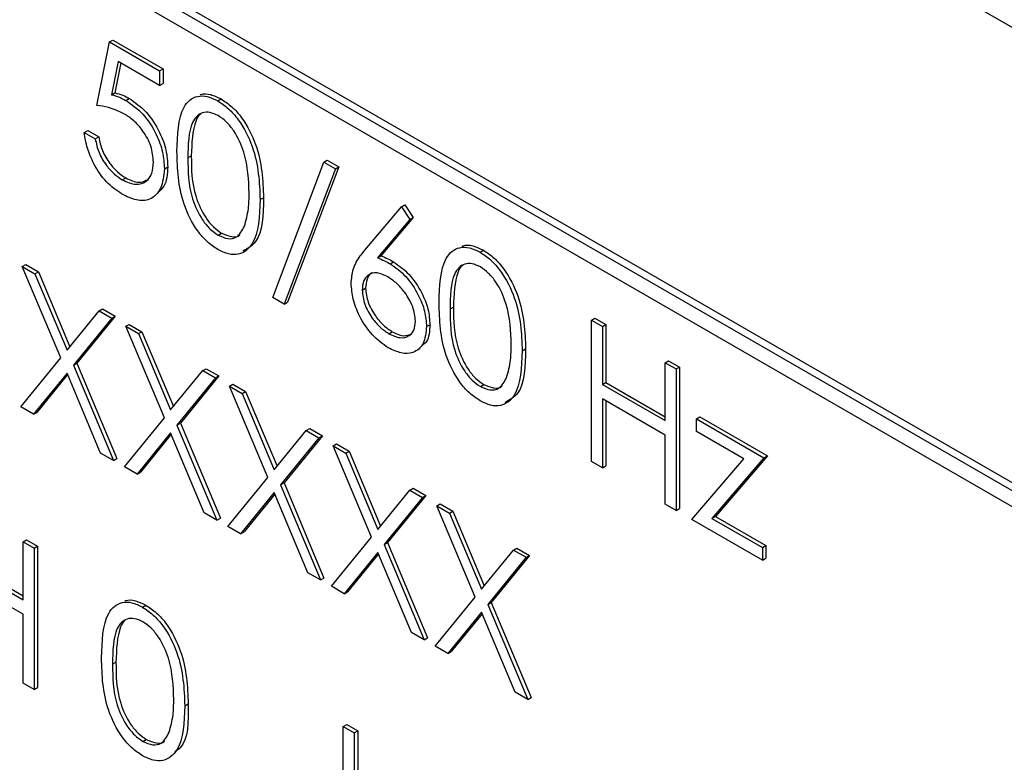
# Paper-space layout 'Blatt4' of a CAD drawing. Header units: millimetres. Extents: x 5 to 418, y 2 to 292.
# Tile 32 of 71: x 128.68 to 131.24, y 159.12 to 161.05. Entities that reach past the tile are written whole.
import ezdxf

# ---------------------------------------------------------------- set-up
doc = ezdxf.new("R2010")
doc.units = ezdxf.units.MM

psp = doc.layouts.new('Blatt4')

# ---------------------------------------------------------------- linework, layer by layer
at = {"color": 7, "linetype": 'Continuous', "lineweight": 25}
for p, q in [((134.1233, 159.3767), (125.2845, 164.4793)), ((132.5146, 159.101), (127.0345, 162.2646)), ((132.5323, 159.1112), (127.0522, 162.2748)), ((127.0345, 162.2238), (132.5146, 159.0602)), ((128.8817, 160.8269), (128.9143, 160.9918)), ((128.9143, 160.9918), (128.9231, 160.9969)), ((128.9143, 160.9918), (129.0448, 160.9165)), ((128.9231, 160.9969), (129.0537, 160.9216)), ((128.9366, 160.9413), (128.9195, 160.8545)), ((128.9436, 160.9372), (128.9283, 160.8596)), ((129.0448, 160.8788), (128.9366, 160.9413)), ((129.0448, 160.9165), (129.0537, 160.9216)), ((129.0448, 160.9165), (129.0448, 160.8788)), ((129.0537, 160.9216), (129.0537, 160.8839)), ((129.0448, 160.8788), (129.0537, 160.8839)), ((128.9195, 160.8545), (128.9283, 160.8596)), ((128.9569, 160.84), (128.9658, 160.8451)), ((129.1961, 160.8386), (129.2049, 160.8437)), ((128.849, 160.7563), (128.8579, 160.7614)), ((128.849, 160.7563), (128.8776, 160.7398)), ((128.8579, 160.7614), (128.8864, 160.7449)), ((128.8776, 160.7398), (128.8864, 160.7449)), ((129.3386, 160.3276), (129.4717, 160.6795)), ((129.4717, 160.6795), (129.4805, 160.6846)), ((129.4717, 160.6795), (129.5017, 160.6621)), ((129.4805, 160.6846), (129.5106, 160.6672)), ((129.0571, 160.662), (129.0659, 160.6671)), ((129.5017, 160.6621), (129.3687, 160.3103)), ((129.5106, 160.6672), (129.3775, 160.3154)), ((129.5017, 160.6621), (129.5106, 160.6672)), ((128.9478, 160.6333), (128.9566, 160.6384)), ((129.3059, 160.5819), (129.3148, 160.587)), ((129.6731, 160.5632), (129.6819, 160.5683)), ((129.6819, 160.5683), (129.7039, 160.5357)), ((129.5781, 160.4504), (129.6731, 160.5632)), ((129.6731, 160.5632), (129.6951, 160.5306)), ((129.6951, 160.5306), (129.611, 160.4306)), ((129.7039, 160.5357), (129.6198, 160.4357)), ((129.6951, 160.5306), (129.7039, 160.5357)), ((129.1971, 160.4894), (129.2059, 160.4945)), ((129.8774, 160.4453), (129.8862, 160.4504)), ((129.611, 160.4306), (129.6198, 160.4357)), ((129.644, 160.4151), (129.6528, 160.4203)), ((128.6879, 160.4081), (128.6967, 160.4132)), ((128.6879, 160.4081), (128.7208, 160.389)), ((128.7877, 160.1704), (128.6879, 160.4081)), ((128.6967, 160.4132), (128.7297, 160.3941)), ((128.7208, 160.389), (128.7297, 160.3941)), ((128.7208, 160.389), (128.8042, 160.1906)), ((128.7297, 160.3941), (128.8114, 160.1995)), ((129.5711, 160.3464), (129.5799, 160.3515)), ((129.3687, 160.3103), (129.3386, 160.3276)), ((129.3687, 160.3103), (129.3775, 160.3154)), ((128.8042, 160.1906), (128.8875, 160.2928)), ((128.8875, 160.2928), (128.8963, 160.2979)), ((128.8875, 160.2928), (128.9204, 160.2738)), ((128.8963, 160.2979), (128.9293, 160.2789)), ((128.9204, 160.2738), (128.8207, 160.1514)), ((128.9293, 160.2789), (128.8295, 160.1565)), ((128.9204, 160.2738), (128.9293, 160.2789)), ((130.1667, 160.2688), (130.1755, 160.2739)), ((130.1667, 160.2688), (130.1953, 160.2523)), ((130.1667, 159.9014), (130.1667, 160.2688)), ((130.1755, 160.2739), (130.2041, 160.2574)), ((128.9571, 160.2526), (128.966, 160.2577)), ((128.9571, 160.2526), (128.9901, 160.2336)), ((129.057, 160.015), (128.9571, 160.2526)), ((128.966, 160.2577), (128.9989, 160.2387)), ((128.9901, 160.2336), (128.9989, 160.2387)), ((128.9989, 160.2387), (129.0806, 160.0441)), ((129.6404, 160.2334), (129.6493, 160.2386)), ((129.7384, 160.2518), (129.7472, 160.2569)), ((130.1953, 160.2523), (130.2041, 160.2574)), ((130.1953, 160.2523), (130.1953, 160.1016)), ((130.2041, 160.2574), (130.2041, 160.1067)), ((128.9901, 160.2336), (129.0734, 160.0352)), ((129.9872, 160.1886), (129.996, 160.1937)), ((128.6838, 160.043), (128.7877, 160.1704)), ((130.3584, 160.1581), (130.3673, 160.1632)), ((130.3584, 160.0074), (130.3584, 160.1581)), ((130.3584, 160.1581), (130.387, 160.1417)), ((130.3673, 160.1632), (130.3958, 160.1468)), ((128.8207, 160.1514), (128.8295, 160.1565)), ((128.8207, 160.1514), (128.9245, 159.904)), ((128.8295, 160.1565), (128.9333, 159.9091)), ((129.0734, 160.0352), (129.1567, 160.1374)), ((129.1567, 160.1374), (129.1656, 160.1425)), ((129.1567, 160.1374), (129.1897, 160.1184)), ((129.1656, 160.1425), (129.1985, 160.1235)), ((130.387, 160.1417), (130.3958, 160.1468)), ((130.387, 160.1417), (130.387, 159.7742)), ((130.3958, 160.1468), (130.3958, 159.7793)), ((128.8042, 160.1312), (128.7168, 160.0239)), ((128.8057, 160.1274), (128.7256, 160.029)), ((128.8915, 159.923), (128.8042, 160.1312)), ((129.1897, 160.1184), (129.0899, 159.9959)), ((129.1985, 160.1235), (129.0987, 160.001)), ((129.1897, 160.1184), (129.1985, 160.1235)), ((129.2264, 160.0972), (129.2352, 160.1023)), ((129.2264, 160.0972), (129.2593, 160.0782)), ((129.3262, 159.8595), (129.2264, 160.0972)), ((129.2352, 160.1023), (129.2682, 160.0833)), ((129.2593, 160.0782), (129.2682, 160.0833)), ((129.2682, 160.0833), (129.3499, 159.8887)), ((129.8783, 160.0961), (129.8872, 160.1012)), ((130.1953, 160.1016), (130.2041, 160.1067)), ((130.1953, 160.1016), (130.3584, 160.0074)), ((130.2041, 160.1067), (130.3584, 160.0176)), ((129.2593, 160.0782), (129.3426, 159.8798)), ((130.3584, 159.9697), (130.1953, 160.0639)), ((130.1953, 160.0639), (130.1953, 159.8849)), ((130.2041, 160.0588), (130.2041, 159.89)), ((128.7168, 160.0239), (128.6838, 160.043)), ((128.7168, 160.0239), (128.7256, 160.029)), ((128.9531, 159.8875), (129.057, 160.015)), ((130.44, 160.0121), (130.4489, 160.0172)), ((130.44, 160.0121), (130.6154, 159.9109)), ((130.44, 159.9791), (130.44, 160.0121)), ((130.4489, 160.0172), (130.6243, 159.916)), ((129.0899, 159.9959), (129.0987, 160.001)), ((129.0899, 159.9959), (129.1937, 159.7486)), ((129.0987, 160.001), (129.2026, 159.7537)), ((129.3426, 159.8798), (129.426, 159.982)), ((129.426, 159.982), (129.4348, 159.9871)), ((129.426, 159.982), (129.4589, 159.963)), ((129.4348, 159.9871), (129.4677, 159.9681)), ((130.5631, 159.9081), (130.44, 159.9791)), ((129.0734, 159.9757), (128.986, 159.8685)), ((129.075, 159.9719), (128.9949, 159.8736)), ((129.1608, 159.7676), (129.0734, 159.9757)), ((129.4589, 159.963), (129.3592, 159.8405)), ((129.4677, 159.9681), (129.368, 159.8456)), ((129.4589, 159.963), (129.4677, 159.9681)), ((130.3584, 159.7907), (130.3584, 159.9697)), ((129.4956, 159.9418), (129.5045, 159.9469)), ((129.4956, 159.9418), (129.5286, 159.9227)), ((129.5954, 159.7041), (129.4956, 159.9418)), ((129.5045, 159.9469), (129.5374, 159.9278)), ((129.5286, 159.9227), (129.5374, 159.9278)), ((129.5374, 159.9278), (129.6191, 159.7332)), ((128.9245, 159.904), (128.8915, 159.923)), ((128.9245, 159.904), (128.9333, 159.9091)), ((129.5286, 159.9227), (129.6119, 159.7243)), ((130.4278, 159.7507), (130.5631, 159.9081)), ((130.6154, 159.9109), (130.4802, 159.7534)), ((130.6243, 159.916), (130.489, 159.7585)), ((130.6154, 159.9109), (130.6243, 159.916)), ((128.986, 159.8685), (128.9531, 159.8875)), ((130.1953, 159.8849), (130.1667, 159.9014)), ((130.1953, 159.8849), (130.2041, 159.89)), ((128.986, 159.8685), (128.9949, 159.8736)), ((129.2223, 159.7321), (129.3262, 159.8595)), ((129.3592, 159.8405), (129.368, 159.8456)), ((129.3592, 159.8405), (129.463, 159.5932)), ((129.368, 159.8456), (129.4718, 159.5983)), ((129.6119, 159.7243), (129.6952, 159.8265)), ((129.6952, 159.8265), (129.704, 159.8316)), ((129.6952, 159.8265), (129.7282, 159.8075)), ((129.704, 159.8316), (129.737, 159.8126)), ((129.3426, 159.8203), (129.2553, 159.7131)), ((129.3442, 159.8165), (129.2641, 159.7182)), ((129.43, 159.6122), (129.3426, 159.8203)), ((129.7282, 159.8075), (129.6284, 159.6851)), ((129.737, 159.8126), (129.6372, 159.6902)), ((129.7282, 159.8075), (129.737, 159.8126)), ((129.7649, 159.7863), (129.7737, 159.7914)), ((129.7649, 159.7863), (129.7978, 159.7673)), ((129.8647, 159.5487), (129.7649, 159.7863)), ((129.7737, 159.7914), (129.8067, 159.7724)), ((130.387, 159.7742), (130.3584, 159.7907)), ((130.387, 159.7742), (130.3958, 159.7793)), ((129.1937, 159.7486), (129.1608, 159.7676)), ((129.1937, 159.7486), (129.2026, 159.7537)), ((129.7978, 159.7673), (129.8067, 159.7724)), ((129.7978, 159.7673), (129.8811, 159.5689)), ((129.8067, 159.7724), (129.8884, 159.5778)), ((130.6114, 159.6447), (130.4278, 159.7507)), ((130.4802, 159.7534), (130.489, 159.7585)), ((130.4802, 159.7534), (130.6114, 159.6777)), ((130.489, 159.7585), (130.6202, 159.6828)), ((129.2553, 159.7131), (129.2223, 159.7321)), ((128.6899, 159.6924), (128.6988, 159.6975)), ((128.6988, 159.6975), (128.7273, 159.681)), ((129.2553, 159.7131), (129.2641, 159.7182)), ((129.4915, 159.5767), (129.5954, 159.7041)), ((128.6899, 159.6924), (128.7185, 159.6759)), ((128.6899, 159.5417), (128.6899, 159.6924)), ((128.7185, 159.6759), (128.7273, 159.681)), ((128.7185, 159.6759), (128.7185, 159.3085)), ((128.7273, 159.681), (128.7273, 159.3136)), ((129.6284, 159.6851), (129.6372, 159.6902)), ((129.6284, 159.6851), (129.7322, 159.4377)), ((129.6372, 159.6902), (129.7411, 159.4428)), ((129.9644, 159.6711), (129.9733, 159.6762)), ((129.9733, 159.6762), (130.0062, 159.6572)), ((130.6114, 159.6777), (130.6202, 159.6828)), ((130.6114, 159.6777), (130.6114, 159.6447)), ((130.6202, 159.6828), (130.6202, 159.6498)), ((129.6119, 159.6649), (129.5245, 159.5576)), ((129.6135, 159.6611), (129.5333, 159.5627)), ((129.6993, 159.4567), (129.6119, 159.6649)), ((129.8811, 159.5689), (129.9644, 159.6711)), ((129.9974, 159.6521), (129.8976, 159.5296)), ((130.0062, 159.6572), (129.9065, 159.5347)), ((129.9644, 159.6711), (129.9974, 159.6521)), ((129.9974, 159.6521), (130.0062, 159.6572)), ((130.6114, 159.6447), (130.6202, 159.6498)), ((128.5268, 159.6359), (128.6899, 159.5417)), ((128.5356, 159.641), (128.6899, 159.5519)), ((128.6899, 159.504), (128.5268, 159.5982)), ((129.463, 159.5932), (129.43, 159.6122)), ((129.463, 159.5932), (129.4718, 159.5983)), ((129.5245, 159.5576), (129.4915, 159.5767)), ((129.5245, 159.5576), (129.5333, 159.5627)), ((129.7608, 159.4212), (129.8647, 159.5487)), ((129.0003, 159.5227), (129.0091, 159.5278)), ((129.8976, 159.5296), (129.9065, 159.5347)), ((129.8976, 159.5296), (130.0015, 159.2823)), ((129.9065, 159.5347), (130.0103, 159.2874)), ((128.6899, 159.325), (128.6899, 159.504)), ((129.8811, 159.5094), (129.7937, 159.4022)), ((129.8827, 159.5056), (129.8026, 159.4073)), ((129.9685, 159.3013), (129.8811, 159.5094)), ((129.7322, 159.4377), (129.6993, 159.4567)), ((129.7322, 159.4377), (129.7411, 159.4428)), ((129.7937, 159.4022), (129.7608, 159.4212)), ((129.7937, 159.4022), (129.8026, 159.4073)), ((128.7185, 159.3085), (128.6899, 159.325)), ((128.7185, 159.3085), (128.7273, 159.3136)), ((130.0015, 159.2823), (129.9685, 159.3013)), ((129.1101, 159.266), (129.119, 159.2711)), ((130.0015, 159.2823), (130.0103, 159.2874)), ((129.5221, 159.212), (129.531, 159.2171)), ((129.5221, 159.212), (129.5507, 159.1955)), ((129.5221, 158.9901), (129.5221, 159.212)), ((129.531, 159.2171), (129.5595, 159.2006)), ((129.5507, 159.1955), (129.5595, 159.2006)), ((129.5507, 159.1955), (129.5507, 158.9753)), ((129.5595, 159.2006), (129.5595, 158.9804)), ((129.0012, 159.1735), (129.0101, 159.1786))]:
    psp.add_line(p, q, dxfattribs=at)
at = {"color": 7, "linetype": 'Continuous', "lineweight": 18}
for p, q in [((129.1183, 160.6903), (129.1271, 160.6955)), ((129.7995, 160.2971), (129.8084, 160.3022)), ((128.9225, 159.3744), (128.9313, 159.3795))]:
    psp.add_line(p, q, dxfattribs=at)
at = {"color": 7, "linetype": 'Continuous', "lineweight": 25}
for points, knots in [([(128.9195, 160.8545), (128.9263, 160.8527), (128.9386, 160.8495), (128.9513, 160.8429), (128.9569, 160.84)], [0, 0, 0, 0, 0.560083, 1, 1, 1, 1]), ([(128.9283, 160.8596), (128.9352, 160.8578), (128.9475, 160.8546), (128.9602, 160.848), (128.9658, 160.8451)], [0, 0, 0, 0, 0.560083, 1, 1, 1, 1]), ([(129.0897, 160.7067), (129.0909, 160.7499), (129.0925, 160.8039), (129.1221, 160.8419), (129.1428, 160.852), (129.1682, 160.852), (129.1868, 160.8431), (129.1961, 160.8386)], [0, 0, 0, 0, 0.498706, 0.62418, 0.749472, 0.87475, 1, 1, 1, 1]), ([(129.1499, 160.8542), (129.1507, 160.8546), (129.1583, 160.8585), (129.1773, 160.8566), (129.1957, 160.848), (129.2049, 160.8437)], [0, 0, 0, 0, 0.05797, 0.529039, 1, 1, 1, 1]), ([(128.9518, 160.8053), (128.9383, 160.8115), (128.9142, 160.8225), (128.8916, 160.8256), (128.8817, 160.8269)], [0, 0, 0, 0, 0.5594074, 1, 1, 1, 1]), ([(128.9569, 160.84), (128.9722, 160.8294), (129.0026, 160.8081), (129.036, 160.7557), (129.0547, 160.7047), (129.0563, 160.6763), (129.0571, 160.662)], [0, 0, 0, 0, 0.279692, 0.559026, 0.77929, 1, 1, 1, 1]), ([(128.9658, 160.8451), (128.981, 160.8345), (129.0114, 160.8132), (129.0449, 160.7608), (129.0635, 160.7098), (129.0651, 160.6814), (129.0659, 160.6671)], [0, 0, 0, 0, 0.279692, 0.559026, 0.77929, 1, 1, 1, 1]), ([(129.1961, 160.8386), (129.2055, 160.8323), (129.2242, 160.8197), (129.2583, 160.7809), (129.3013, 160.6947), (129.3041, 160.627), (129.3059, 160.5819)], [0, 0, 0, 0, 0.125604, 0.2512, 0.500582, 1, 1, 1, 1]), ([(129.2049, 160.8437), (129.2143, 160.8374), (129.233, 160.8248), (129.2672, 160.786), (129.3102, 160.6998), (129.3129, 160.6321), (129.3148, 160.587)], [0, 0, 0, 0, 0.125604, 0.2512, 0.500582, 1, 1, 1, 1]), ([(129.0285, 160.6799), (129.0273, 160.6933), (129.025, 160.72), (129.0036, 160.76), (128.9776, 160.7887), (128.9604, 160.7998), (128.9518, 160.8053)], [0, 0, 0, 0, 0.279539, 0.558617, 0.779044, 1, 1, 1, 1]), ([(129.1971, 160.8003), (129.1898, 160.8037), (129.1752, 160.8104), (129.1558, 160.8087), (129.1404, 160.7995), (129.1193, 160.7669), (129.1187, 160.7244), (129.1183, 160.6903)], [0, 0, 0, 0, 0.125135, 0.250414, 0.375517, 0.500844, 1, 1, 1, 1]), ([(129.1504, 160.8037), (129.1503, 160.8036), (129.1451, 160.8005), (129.1295, 160.7699), (129.1282, 160.7285), (129.1271, 160.6955)], [0, 0, 0, 0, 0.004514, 0.204297, 1, 1, 1, 1]), ([(129.2774, 160.5985), (129.2762, 160.6333), (129.2744, 160.6854), (129.2446, 160.7531), (129.2189, 160.7851), (129.2043, 160.7952), (129.1971, 160.8003)], [0, 0, 0, 0, 0.500071, 0.749021, 0.874595, 1, 1, 1, 1]), ([(128.9461, 160.5966), (128.9325, 160.6061), (128.9052, 160.625), (128.8744, 160.671), (128.8553, 160.7163), (128.8511, 160.7429), (128.849, 160.7563)], [0, 0, 0, 0, 0.279621, 0.559021, 0.77938, 1, 1, 1, 1]), ([(128.8776, 160.7398), (128.88, 160.728), (128.885, 160.7044), (128.9044, 160.6722), (128.926, 160.648), (128.9405, 160.6382), (128.9478, 160.6333)], [0, 0, 0, 0, 0.280052, 0.559161, 0.779588, 1, 1, 1, 1]), ([(128.8864, 160.7449), (128.8889, 160.7331), (128.8938, 160.7095), (128.9132, 160.6773), (128.9349, 160.6531), (128.9494, 160.6433), (128.9566, 160.6384)], [0, 0, 0, 0, 0.280052, 0.559161, 0.779588, 1, 1, 1, 1]), ([(129.1961, 160.4523), (129.1868, 160.4585), (129.1682, 160.471), (129.1345, 160.5097), (129.0927, 160.5956), (129.0909, 160.6622), (129.0897, 160.7067)], [0, 0, 0, 0, 0.125548, 0.251089, 0.500249, 1, 1, 1, 1]), ([(129.1271, 160.6955), (129.1273, 160.661), (129.1277, 160.6093), (129.1583, 160.5415), (129.1841, 160.5098), (129.1986, 160.4996), (129.2059, 160.4945)], [0, 0, 0, 0, 0.500294, 0.749089, 0.874611, 1, 1, 1, 1]), ([(128.9478, 160.6333), (128.9597, 160.6281), (128.9835, 160.6175), (129.0101, 160.6273), (129.0263, 160.6487), (129.0278, 160.6695), (129.0285, 160.6799)], [0, 0, 0, 0, 0.27962, 0.55936, 0.77956, 1, 1, 1, 1]), ([(129.1183, 160.6903), (129.1185, 160.6559), (129.1189, 160.6042), (129.1494, 160.5364), (129.1752, 160.5047), (129.1898, 160.4945), (129.1971, 160.4894)], [0, 0, 0, 0, 0.500294, 0.749089, 0.874611, 1, 1, 1, 1]), ([(129.0571, 160.662), (129.0552, 160.644), (129.0515, 160.6081), (129.0229, 160.5803), (128.9851, 160.5775), (128.9591, 160.5902), (128.9461, 160.5966)], [0, 0, 0, 0, 0.279864, 0.559269, 0.779421, 1, 1, 1, 1]), ([(129.0659, 160.6671), (129.0647, 160.6482), (129.0628, 160.6187), (129.0458, 160.6055), (129.0397, 160.6008)], [0, 0, 0, 0, 0.6391, 1, 1, 1, 1]), ([(128.9566, 160.6384), (128.9687, 160.6328), (128.9906, 160.6225), (129.0066, 160.6305), (129.0137, 160.6341)], [0, 0, 0, 0, 0.553911, 1, 1, 1, 1]), ([(129.2653, 160.5131), (129.2694, 160.5277), (129.2766, 160.5538), (129.2771, 160.5848), (129.2774, 160.5985)], [0, 0, 0, 0, 0.559605, 1, 1, 1, 1]), ([(129.3059, 160.5819), (129.3042, 160.5388), (129.3015, 160.4742), (129.2582, 160.4383), (129.2242, 160.4387), (129.2055, 160.4477), (129.1961, 160.4523)], [0, 0, 0, 0, 0.499405, 0.748739, 0.874367, 1, 1, 1, 1]), ([(129.3148, 160.587), (129.3138, 160.5422), (129.3125, 160.4769), (129.2733, 160.4546), (129.261, 160.4476)], [0, 0, 0, 0, 0.68684, 1, 1, 1, 1]), ([(129.1971, 160.4894), (129.2057, 160.4857), (129.2231, 160.4781), (129.25, 160.4836), (129.2595, 160.5019), (129.2653, 160.5131)], [0, 0, 0, 0, 0.280266, 0.560788, 1, 1, 1, 1]), ([(129.2059, 160.4945), (129.2144, 160.4911), (129.2313, 160.4842), (129.2488, 160.4841), (129.2534, 160.4904), (129.2535, 160.4906)], [0, 0, 0, 0, 0.492393, 0.985236, 1, 1, 1, 1]), ([(129.8312, 160.4609), (129.832, 160.4613), (129.8396, 160.4652), (129.8586, 160.4633), (129.877, 160.4547), (129.8862, 160.4504)], [0, 0, 0, 0, 0.057969, 0.529027, 1, 1, 1, 1]), ([(129.5425, 160.3642), (129.5437, 160.3767), (129.5455, 160.3972), (129.5556, 160.4194), (129.5661, 160.4358), (129.5741, 160.4455), (129.5781, 160.4504)], [0, 0, 0, 0, 0.339376, 0.559484, 0.779729, 1, 1, 1, 1]), ([(129.771, 160.3134), (129.7722, 160.3566), (129.7738, 160.4106), (129.8034, 160.4487), (129.8241, 160.4587), (129.8495, 160.4588), (129.8681, 160.4498), (129.8774, 160.4453)], [0, 0, 0, 0, 0.498705, 0.624176, 0.749467, 0.874745, 1, 1, 1, 1]), ([(129.8774, 160.4453), (129.8867, 160.439), (129.9055, 160.4265), (129.9396, 160.3876), (129.9826, 160.3014), (129.9854, 160.2337), (129.9872, 160.1886)], [0, 0, 0, 0, 0.125599, 0.251195, 0.500579, 1, 1, 1, 1]), ([(129.8862, 160.4504), (129.8956, 160.4441), (129.9143, 160.4316), (129.9484, 160.3927), (129.9915, 160.3065), (129.9942, 160.2388), (129.996, 160.1937)], [0, 0, 0, 0, 0.125599, 0.251195, 0.500579, 1, 1, 1, 1]), ([(129.611, 160.4306), (129.6171, 160.4282), (129.628, 160.4239), (129.6391, 160.4178), (129.644, 160.4151)], [0, 0, 0, 0, 0.559929, 1, 1, 1, 1]), ([(129.6198, 160.4357), (129.626, 160.4333), (129.6369, 160.429), (129.6479, 160.4229), (129.6528, 160.4203)], [0, 0, 0, 0, 0.559929, 1, 1, 1, 1]), ([(129.644, 160.4151), (129.6579, 160.4053), (129.6858, 160.3855), (129.7168, 160.3381), (129.7356, 160.2913), (129.7374, 160.265), (129.7384, 160.2518)], [0, 0, 0, 0, 0.279637, 0.559327, 0.779529, 1, 1, 1, 1]), ([(129.6528, 160.4203), (129.6667, 160.4104), (129.6946, 160.3906), (129.7256, 160.3432), (129.7444, 160.2964), (129.7463, 160.2701), (129.7472, 160.2569)], [0, 0, 0, 0, 0.279637, 0.559327, 0.779529, 1, 1, 1, 1]), ([(129.8783, 160.407), (129.871, 160.4104), (129.8564, 160.4172), (129.8371, 160.4154), (129.8216, 160.4062), (129.8006, 160.3736), (129.8, 160.3311), (129.7995, 160.2971)], [0, 0, 0, 0, 0.125142, 0.250421, 0.375523, 0.500846, 1, 1, 1, 1]), ([(129.638, 160.3809), (129.6283, 160.3856), (129.6089, 160.3948), (129.5867, 160.3883), (129.5732, 160.3714), (129.5718, 160.3547), (129.5711, 160.3464)], [0, 0, 0, 0, 0.280119, 0.559519, 0.779719, 1, 1, 1, 1]), ([(129.5986, 160.3914), (129.5975, 160.3912), (129.5902, 160.3896), (129.5823, 160.3758), (129.5807, 160.3596), (129.5799, 160.3515)], [0, 0, 0, 0, 0.081821, 0.540826, 1, 1, 1, 1]), ([(129.8317, 160.4104), (129.8315, 160.4103), (129.8263, 160.4072), (129.8108, 160.3765), (129.8095, 160.3352), (129.8084, 160.3022)], [0, 0, 0, 0, 0.004523, 0.204299, 1, 1, 1, 1]), ([(129.9586, 160.2052), (129.9575, 160.24), (129.9557, 160.2921), (129.9259, 160.3598), (129.9002, 160.3918), (129.8856, 160.4019), (129.8783, 160.407)], [0, 0, 0, 0, 0.500072, 0.749021, 0.874602, 1, 1, 1, 1]), ([(129.6389, 160.1966), (129.6247, 160.2068), (129.5962, 160.2272), (129.5641, 160.2756), (129.5459, 160.3236), (129.5436, 160.3506), (129.5425, 160.3642)], [0, 0, 0, 0, 0.279665, 0.559083, 0.779558, 1, 1, 1, 1]), ([(129.7098, 160.2663), (129.7083, 160.2786), (129.7054, 160.3034), (129.6845, 160.3387), (129.6615, 160.3654), (129.6458, 160.3758), (129.638, 160.3809)], [0, 0, 0, 0, 0.278754, 0.558604, 0.779148, 1, 1, 1, 1]), ([(129.5711, 160.3464), (129.5725, 160.3343), (129.5752, 160.3101), (129.5951, 160.2753), (129.6174, 160.2488), (129.6328, 160.2386), (129.6404, 160.2334)], [0, 0, 0, 0, 0.2790594, 0.5588218, 0.7793028, 1, 1, 1, 1]), ([(129.5799, 160.3515), (129.5813, 160.3394), (129.584, 160.3152), (129.6039, 160.2804), (129.6263, 160.2539), (129.6416, 160.2437), (129.6493, 160.2386)], [0, 0, 0, 0, 0.2790594, 0.5588218, 0.7793028, 1, 1, 1, 1]), ([(129.8774, 160.059), (129.8681, 160.0652), (129.8495, 160.0777), (129.8157, 160.1164), (129.7739, 160.2023), (129.7722, 160.2689), (129.771, 160.3134)], [0, 0, 0, 0, 0.125548, 0.251088, 0.500251, 1, 1, 1, 1]), ([(129.7995, 160.2971), (129.7998, 160.2626), (129.8001, 160.2109), (129.8307, 160.1431), (129.8565, 160.1114), (129.8711, 160.1012), (129.8783, 160.0961)], [0, 0, 0, 0, 0.50029, 0.749089, 0.874605, 1, 1, 1, 1]), ([(129.8084, 160.3022), (129.8086, 160.2677), (129.809, 160.216), (129.8395, 160.1482), (129.8653, 160.1165), (129.8799, 160.1063), (129.8872, 160.1012)], [0, 0, 0, 0, 0.50029, 0.749089, 0.874605, 1, 1, 1, 1]), ([(129.6404, 160.2334), (129.6502, 160.2289), (129.6698, 160.2199), (129.6924, 160.2257), (129.7074, 160.2411), (129.709, 160.2579), (129.7098, 160.2663)], [0, 0, 0, 0, 0.280012, 0.559846, 0.779988, 1, 1, 1, 1]), ([(129.7384, 160.2518), (129.7367, 160.2359), (129.7334, 160.2042), (129.7063, 160.1826), (129.6731, 160.1806), (129.6503, 160.1913), (129.6389, 160.1966)], [0, 0, 0, 0, 0.2796285, 0.5589587, 0.7794742, 1, 1, 1, 1]), ([(129.6493, 160.2386), (129.6592, 160.2338), (129.6787, 160.2245), (129.6937, 160.2304), (129.7011, 160.2333)], [0, 0, 0, 0, 0.507053, 1, 1, 1, 1]), ([(129.7472, 160.2569), (129.7462, 160.2401), (129.7448, 160.2154), (129.7302, 160.2055), (129.7256, 160.2024)], [0, 0, 0, 0, 0.680512, 1, 1, 1, 1]), ([(129.9872, 160.1886), (129.9854, 160.1455), (129.9828, 160.0809), (129.9395, 160.045), (129.9054, 160.0454), (129.8867, 160.0545), (129.8774, 160.059)], [0, 0, 0, 0, 0.499406, 0.748745, 0.874373, 1, 1, 1, 1]), ([(129.996, 160.1937), (129.9951, 160.1489), (129.9938, 160.0836), (129.9546, 160.0613), (129.9423, 160.0543)], [0, 0, 0, 0, 0.68684, 1, 1, 1, 1]), ([(129.9466, 160.1198), (129.9506, 160.1344), (129.9579, 160.1605), (129.9584, 160.1915), (129.9586, 160.2052)], [0, 0, 0, 0, 0.559603, 1, 1, 1, 1]), ([(129.8783, 160.0961), (129.887, 160.0924), (129.9044, 160.0848), (129.9313, 160.0903), (129.9408, 160.1086), (129.9466, 160.1198)], [0, 0, 0, 0, 0.280254, 0.560777, 1, 1, 1, 1]), ([(129.8872, 160.1012), (129.8957, 160.0978), (129.9126, 160.0909), (129.93, 160.0909), (129.9346, 160.0971), (129.9348, 160.0973)], [0, 0, 0, 0, 0.492375, 0.985223, 1, 1, 1, 1]), ([(128.8939, 159.3908), (128.8951, 159.4339), (128.8967, 159.488), (128.9263, 159.526), (128.947, 159.536), (128.9724, 159.5361), (128.991, 159.5272), (129.0003, 159.5227)], [0, 0, 0, 0, 0.4987, 0.624176, 0.749468, 0.874745, 1, 1, 1, 1]), ([(128.9541, 159.5383), (128.9549, 159.5387), (128.9625, 159.5426), (128.9815, 159.5407), (128.9999, 159.5321), (129.0091, 159.5278)], [0, 0, 0, 0, 0.057969, 0.529027, 1, 1, 1, 1]), ([(129.0003, 159.5227), (129.0097, 159.5164), (129.0284, 159.5038), (129.0625, 159.465), (129.1055, 159.3788), (129.1083, 159.3111), (129.1101, 159.266)], [0, 0, 0, 0, 0.125599, 0.251195, 0.500579, 1, 1, 1, 1]), ([(129.0091, 159.5278), (129.0185, 159.5215), (129.0372, 159.5089), (129.0714, 159.4701), (129.1144, 159.3839), (129.1171, 159.3162), (129.119, 159.2711)], [0, 0, 0, 0, 0.125599, 0.251195, 0.500579, 1, 1, 1, 1]), ([(129.0012, 159.4844), (128.9939, 159.4878), (128.9794, 159.4945), (128.96, 159.4928), (128.9446, 159.4836), (128.9235, 159.451), (128.9229, 159.4085), (128.9225, 159.3744)], [0, 0, 0, 0, 0.125136, 0.250413, 0.375517, 0.500847, 1, 1, 1, 1]), ([(128.9546, 159.4877), (128.9545, 159.4877), (128.9492, 159.4846), (128.9337, 159.454), (128.9324, 159.4126), (128.9313, 159.3795)], [0, 0, 0, 0, 0.004514, 0.204302, 1, 1, 1, 1]), ([(129.0816, 159.2826), (129.0804, 159.3174), (129.0786, 159.3695), (129.0488, 159.4372), (129.0231, 159.4692), (129.0085, 159.4793), (129.0012, 159.4844)], [0, 0, 0, 0, 0.500072, 0.749018, 0.874595, 1, 1, 1, 1]), ([(129.0003, 159.1364), (128.991, 159.1426), (128.9724, 159.1551), (128.9386, 159.1938), (128.8968, 159.2797), (128.8951, 159.3463), (128.8939, 159.3908)], [0, 0, 0, 0, 0.125554, 0.251093, 0.500252, 1, 1, 1, 1]), ([(128.9225, 159.3744), (128.9227, 159.34), (128.923, 159.2883), (128.9536, 159.2205), (128.9794, 159.1888), (128.994, 159.1786), (129.0012, 159.1735)], [0, 0, 0, 0, 0.500289, 0.749082, 0.874606, 1, 1, 1, 1]), ([(128.9313, 159.3795), (128.9315, 159.3451), (128.9319, 159.2934), (128.9624, 159.2256), (128.9882, 159.1939), (129.0028, 159.1837), (129.0101, 159.1786)], [0, 0, 0, 0, 0.500289, 0.749082, 0.874606, 1, 1, 1, 1]), ([(129.1101, 159.266), (129.1083, 159.2229), (129.1057, 159.1583), (129.0624, 159.1224), (129.0284, 159.1228), (129.0096, 159.1318), (129.0003, 159.1364)], [0, 0, 0, 0, 0.499408, 0.748744, 0.874372, 1, 1, 1, 1]), ([(129.0695, 159.1972), (129.0736, 159.2118), (129.0808, 159.2379), (129.0813, 159.2689), (129.0816, 159.2826)], [0, 0, 0, 0, 0.559597, 1, 1, 1, 1]), ([(129.119, 159.2711), (129.1193, 159.2248), (129.1198, 159.1695), (129.0893, 159.1495), (129.0843, 159.1462)], [0, 0, 0, 0, 0.838248, 1, 1, 1, 1]), ([(129.0012, 159.1735), (129.0099, 159.1697), (129.0273, 159.1622), (129.0542, 159.1677), (129.0637, 159.186), (129.0695, 159.1972)], [0, 0, 0, 0, 0.280256, 0.560782, 1, 1, 1, 1]), ([(129.0101, 159.1786), (129.0186, 159.1752), (129.0355, 159.1683), (129.053, 159.1682), (129.0575, 159.1745), (129.0577, 159.1747)], [0, 0, 0, 0, 0.492381, 0.985236, 1, 1, 1, 1])]:
    psp.add_open_spline(points, degree=3, knots=knots, dxfattribs=at)

doc.saveas('drawing.dxf')
